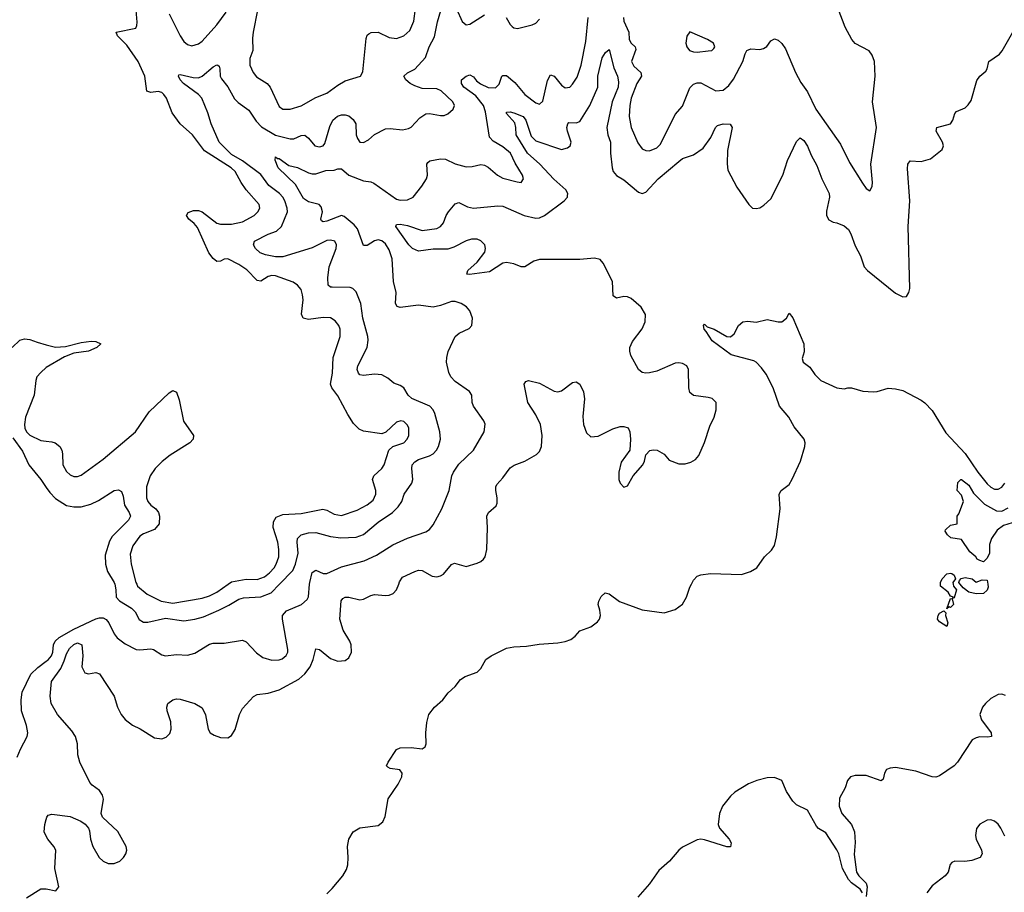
# Model space of a CAD drawing. Header units: inches. Extents: x 1771504 to 1971212, y 471788 to 643615.
# Tile 181 of 256: x 1829855 to 1835224, y 568320 to 573078. Entities that reach past the tile are written whole.
import ezdxf

# ---------------------------------------------------------------- set-up
doc = ezdxf.new("R2010")
doc.units = ezdxf.units.IN
doc.header["$MEASUREMENT"] = 0
for name, color, linetype in [('B8526', 7, 'Continuous'), ('B8527', 7, 'Continuous'), ('B8536', 7, 'Continuous'), ('B8537', 7, 'Continuous')]:
    doc.layers.add(name, color=color, linetype=linetype)

msp = doc.modelspace()

# ---------------------------------------------------------------- linework, layer by layer
at = {"layer": 'B8526', "color": 5}
for points, elevation in [([(1829842.3, 569057.7), (1829859, 569101), (1829896.2, 569170), (1829899.6, 569190), (1829893.3, 569230), (1829864.8, 569310), (1829864, 569370), (1829869.2, 569410.8), (1829915.9, 569510), (1829953.5, 569546.5), (1830000, 569580.8)], 440), ([(1830000, 568626.2), (1829988.3, 568650), (1829992.3, 568690), (1830000, 568716.4)], 420), ([(1829892, 568290), (1829970, 568339.5), (1829999.2, 568339.2), (1830000, 568339)], 420)]:
    msp.add_lwpolyline(points, dxfattribs=dict(at, elevation=elevation))
at = {"layer": 'B8527', "color": 5}
for points, elevation in [([(1829813.7, 571290), (1829856.4, 571330), (1829882.2, 571337.8), (1829910, 571334.5), (1829950, 571319), (1830000, 571305.9)], 480), ([(1830000, 571181.9), (1829998.8, 571181.2), (1829970, 571154.6), (1829949.6, 571130), (1829943.3, 571110), (1829933.5, 571030), (1829887, 570910), (1829880.6, 570870), (1829883.6, 570850), (1829892.3, 570830), (1829910, 570811.6), (1829970, 570783.9), (1830000, 570780.1)], 480), ([(1829818.6, 570798.6), (1829870, 570725.2), (1829905.6, 570650), (1829970.2, 570570), (1830000, 570527.1)], 460)]:
    msp.add_lwpolyline(points, dxfattribs=dict(at, elevation=elevation))
at = {"layer": 'B8536', "color": 5}
for points, elevation in [([(1830000, 568716.4), (1830004, 568730), (1830010, 568740.5), (1830030, 568746.7), (1830130, 568734.4), (1830188.8, 568708.8), (1830212.2, 568692.2), (1830230.3, 568670.3), (1830235.8, 568655.8), (1830241.3, 568610), (1830254.9, 568570), (1830288.4, 568510), (1830310, 568489.4), (1830337.7, 568477.7), (1830370, 568477.4), (1830400.8, 568490), (1830421, 568510), (1830433.4, 568530), (1830438.6, 568550), (1830435.3, 568570), (1830390, 568651.3), (1830306.6, 568730), (1830299.6, 568750), (1830312.7, 568827.3), (1830306.6, 568850), (1830290, 568875), (1830250, 568904.8), (1830238.6, 568918.6), (1830183.7, 569030), (1830171.6, 569070), (1830169.9, 569130), (1830159.9, 569170), (1830140, 569200), (1830061.2, 569290), (1830026, 569350), (1830022.1, 569390), (1830029.4, 569470), (1830079.5, 569540.5), (1830098.5, 569581.5), (1830110, 569619.6), (1830126.4, 569650), (1830150, 569671.9), (1830170, 569680.5), (1830193.5, 569670), (1830199.7, 569610), (1830194.4, 569550), (1830210, 569516), (1830230, 569510.7), (1830270, 569519.1), (1830290, 569510.6), (1830370.2, 569390), (1830389.4, 569330), (1830409.2, 569289.2), (1830430, 569261.5), (1830470, 569230.9), (1830512, 569212), (1830590, 569162), (1830630, 569156.9), (1830653.9, 569166.1), (1830673.7, 569186.3), (1830680.4, 569210), (1830679.8, 569250), (1830658.9, 569310), (1830656.9, 569330), (1830663.6, 569350), (1830690, 569370.4), (1830710, 569374.9), (1830730, 569373), (1830810, 569350.4), (1830850, 569325.5), (1830868.1, 569288.1), (1830882.4, 569210), (1830894, 569190), (1830916.1, 569176.1), (1830950, 569164.4), (1830990, 569162.6), (1831010, 569174.9), (1831030, 569207.7), (1831054.3, 569290), (1831070, 569323), (1831130, 569388), (1831150, 569398), (1831210, 569406.7), (1831270, 569423.9), (1831377.1, 569482.9), (1831410, 569511.1), (1831438.5, 569550), (1831456.3, 569590), (1831470, 569646.8), (1831490, 569643.7), (1831550, 569595), (1831590, 569580.1), (1831630, 569584.4), (1831650, 569599.1), (1831663.9, 569630), (1831662.4, 569670), (1831654.9, 569690), (1831618.1, 569750), (1831601.5, 569810), (1831607.7, 569910), (1831617.6, 569922.4), (1831630, 569928.9), (1831650, 569930.2), (1831710, 569915.5), (1831730, 569917.7), (1831770, 569939.1), (1831790, 569943.2), (1831850, 569938.3), (1831870, 569941.1), (1831890.8, 569949.2), (1831909.7, 569970), (1831921.7, 570000)], 420), ([(1830000, 569580.8), (1830010, 569588.1), (1830028.4, 569610), (1830035.1, 569630), (1830039.3, 569670), (1830048.7, 569690), (1830070.5, 569710), (1830150, 569755.3), (1830270, 569811.4), (1830290, 569817.1), (1830310, 569816.6), (1830327.2, 569807.2), (1830342.2, 569790), (1830370.9, 569730), (1830387.3, 569707.3), (1830430, 569675.4), (1830490, 569644.4), (1830510, 569641.3), (1830570, 569647.7), (1830584.7, 569644.7), (1830630, 569614.6), (1830650, 569610.2), (1830710, 569616.2), (1830770, 569613.2), (1830810, 569624.5), (1830890, 569673.6), (1830910, 569679.1), (1830970, 569678.3), (1831070, 569694), (1831090, 569684.9), (1831145.9, 569625.9), (1831181, 569601), (1831230, 569585.5), (1831270, 569587.1), (1831286.4, 569593.6), (1831308.4, 569611.6), (1831316.5, 569630), (1831316.9, 569643.1), (1831288.4, 569810), (1831288.9, 569830), (1831310, 569854.4), (1831391.4, 569888.6), (1831423.2, 569916.8), (1831430, 569931), (1831436.3, 570000)], 440), ([(1830373.3, 570000), (1830379.8, 569970), (1830380.9, 569930), (1830399.5, 569910), (1830465.4, 569870), (1830484.1, 569850), (1830507, 569807), (1830530, 569792.9), (1830553.4, 569793.4), (1830650, 569814.5), (1830750, 569800.8), (1830810, 569808.8), (1830857.2, 569822.8), (1830940.7, 569859.3), (1830994.7, 569885.3), (1831050, 569918.9), (1831075, 569925), (1831170, 569930.7), (1831227, 569953), (1831272.5, 570000)], 460), ([(1830493.1, 570000), (1830497.8, 569990), (1830550, 569946.3), (1830627.4, 569907.4), (1830690, 569895.7), (1830850, 569924.5), (1830890, 569936.9), (1830930, 569956.1), (1830991.4, 570000)], 480), ([(1831530, 568312.4), (1831559.3, 568340.7), (1831616.8, 568410), (1831636.3, 568443.7), (1831643.8, 568470), (1831646.8, 568510), (1831642, 568570), (1831649.8, 568610), (1831673.3, 568650), (1831710, 568671.2), (1831810, 568683.9), (1831835.5, 568704.5), (1831847.1, 568732.9), (1831863.7, 568830), (1831918.9, 568910), (1831939.5, 568950), (1831940.9, 568970), (1831927.2, 568987.2), (1831875.6, 568995.6), (1831862, 569002), (1831855.1, 569010), (1831864.2, 569030), (1831910, 569098), (1831930, 569108.4), (1831990.3, 569110.3), (1832050, 569103), (1832066.8, 569113.2), (1832071.2, 569130), (1832069.7, 569189.7), (1832074.8, 569245.2), (1832086, 569290), (1832117.6, 569330), (1832162, 569370), (1832191.5, 569408.5), (1832230, 569442.8), (1832259.1, 569480.9), (1832283.3, 569496.7), (1832350, 569520.7), (1832370, 569541), (1832397, 569590), (1832425.6, 569610), (1832510, 569651.7), (1832550, 569659.2), (1832618, 569662), (1832687.1, 569672.9), (1832790, 569680.4), (1832830, 569687), (1832861.2, 569698.8), (1832884, 569716), (1832910, 569745.7), (1832970, 569767.1), (1833005.9, 569794.1), (1833016.4, 569810), (1833021.4, 569830), (1833018.9, 569858.9), (1833009.8, 569890), (1833012.7, 569907.3), (1833026.3, 569933.7), (1833047.5, 569952.5), (1833070, 569947.3), (1833126, 569906), (1833250, 569859.7), (1833370, 569843.5), (1833430, 569862.4), (1833469.1, 569890.9), (1833491, 569929), (1833510, 569983.1), (1833518.5, 570000)], 380), ([(1834945.4, 570000), (1834946.8, 569990), (1834962.8, 569970), (1834950, 569926), (1834942, 569922), (1834946, 569930), (1834930, 569935.3), (1834916.9, 569956.9), (1834875.1, 569990), (1834875.7, 570000)], 360), ([(1835133.6, 570000), (1835136.3, 569983.7), (1835130, 569968), (1835110, 569949), (1835070, 569947), (1835030, 569957), (1834999.7, 569979.7), (1834982.2, 570000)], 360), ([(1835230, 569393.1), (1835210, 569399.6), (1835190, 569398), (1835150, 569376.4), (1835120.7, 569350), (1835104.7, 569330), (1835090.1, 569290), (1835099.7, 569259.7), (1835151.8, 569190), (1835154.4, 569170), (1835134.4, 569165.6), (1835090, 569167.7), (1835070, 569163.1), (1835049, 569151), (1834969.4, 569030), (1834950, 569009.9), (1834870, 568955.5), (1834850, 568947.7), (1834830, 568949.9), (1834741.4, 568981.4), (1834630, 569000.1), (1834602.3, 568997.7), (1834581.8, 568990), (1834570.9, 568970), (1834563.4, 568936.6), (1834551.9, 568928.1), (1834470, 568957), (1834410, 568957.4), (1834385.7, 568950), (1834369.1, 568930), (1834356.1, 568890), (1834325.8, 568834.2), (1834322.7, 568790), (1834338.4, 568750), (1834390.2, 568690), (1834406.9, 568650), (1834411.1, 568591.1), (1834405.7, 568525.7), (1834418.6, 568430), (1834431.3, 568410), (1834470.9, 568370), (1834476.8, 568350), (1834470, 568298)], 380), ([(1834450, 568317.2), (1834438.2, 568338.2), (1834390, 568372), (1834373.8, 568390), (1834342, 568450), (1834320.7, 568530), (1834311.1, 568551.1), (1834250, 568644.8), (1834210, 568668.7), (1834200.2, 568680.2), (1834150, 568767.3), (1834090, 568796.9), (1834070, 568816.2), (1834035.4, 568870), (1834010.6, 568930.6), (1833970, 568946.6), (1833930, 568944.9), (1833874.9, 568930), (1833828.4, 568911.6), (1833754, 568866), (1833730, 568844.2), (1833686.8, 568790), (1833670.2, 568750), (1833663.9, 568690), (1833670.3, 568670), (1833724.2, 568610), (1833734.9, 568590), (1833731.7, 568568.3), (1833710, 568567.3), (1833590, 568606.6), (1833570, 568609.7), (1833550, 568605.6), (1833470, 568566), (1833450, 568549.2), (1833399.1, 568490), (1833340.4, 568439.6), (1833290, 568366), (1833225.7, 568294.3)], 380), ([(1835226.9, 568626.9), (1835205.4, 568670), (1835190, 568691.6), (1835170, 568707.8), (1835150, 568715.1), (1835130, 568713.6), (1835090, 568692), (1835071.9, 568668.1), (1835066, 568630), (1835070.3, 568610), (1835098.9, 568550), (1835102.6, 568530), (1835092.4, 568510), (1835046.8, 568493.2), (1835008.6, 568488.6), (1834954, 568490), (1834936.8, 568483.2), (1834927.9, 568472.1), (1834918, 568430), (1834900.4, 568410), (1834830, 568356.4), (1834802, 568318)], 420), ([(1830000, 568339), (1830052.1, 568327.9), (1830069.3, 568350.7), (1830046.6, 568450), (1830051.5, 568550), (1830042, 568570), (1830008, 568610), (1830000, 568626.2)], 420)]:
    msp.add_lwpolyline(points, dxfattribs=dict(at, elevation=elevation))
at = {"layer": 'B8536', "color": 5, "elevation": 360}
for points in [[(1834930, 569873.2), (1834923.6, 569876.4), (1834910, 569866), (1834930, 569922), (1834939.6, 569919.6), (1834946.8, 569890)], [(1834910, 569769.3), (1834870, 569795.1), (1834859.6, 569810), (1834862.4, 569830), (1834870, 569842), (1834894.4, 569854.4), (1834904.7, 569844.7), (1834903, 569830), (1834915.5, 569790)]]:
    msp.add_lwpolyline(points, close=True, dxfattribs=at)
at = {"layer": 'B8537', "color": 5}
for points, elevation in [([(1831152.3, 573130), (1831127.8, 573010), (1831123.9, 572976.1), (1831125.6, 572910), (1831110, 572865.2), (1831109.4, 572830), (1831128.7, 572790), (1831146.6, 572766.6), (1831204.4, 572730), (1831220.6, 572710), (1831270, 572604.2), (1831290, 572589.3), (1831330, 572589.4), (1831390, 572607.1), (1831470, 572653.1), (1831530, 572676.3), (1831590, 572721.1), (1831630, 572743.8), (1831713.3, 572770), (1831726.8, 572793.2), (1831744.7, 572975.3), (1831750, 572992.4), (1831758.8, 573001.2), (1831771.8, 573008.2), (1831810, 573009.2), (1831870, 572981.1), (1831910, 572975.6), (1831950, 572989.1), (1831981.9, 573018.1), (1832004.8, 573070), (1832022, 573210)], 480), ([(1830991.4, 570000), (1831010, 570013.3), (1831090, 570026.9), (1831150, 570026.1), (1831190, 570040.6), (1831217.9, 570062.1), (1831242.1, 570090), (1831254.5, 570110), (1831268.2, 570150), (1831268.8, 570190), (1831262.8, 570230), (1831237.8, 570310), (1831239.5, 570340.5), (1831253.7, 570366.3), (1831290, 570379.8), (1831390, 570385.7), (1831508.9, 570408.9), (1831530, 570403), (1831570, 570381.1), (1831610, 570374.6), (1831696.2, 570403.8), (1831750, 570432.1), (1831781.7, 570458.3), (1831797.2, 570490), (1831797.9, 570510), (1831779.8, 570570), (1831785.6, 570590), (1831829.6, 570630.4), (1831843.1, 570650), (1831868.6, 570731.4), (1831889.8, 570750.2), (1831950, 570771.3), (1831968.7, 570790), (1831977.7, 570810), (1831976.8, 570850), (1831970, 570867.3), (1831950, 570886.2), (1831934, 570890), (1831910, 570884.1), (1831851.6, 570828.4), (1831830, 570820.3), (1831730, 570833.8), (1831706, 570846), (1831676.2, 570876.2), (1831644.4, 570924.4), (1831590, 571027.1), (1831557.1, 571070), (1831549.1, 571090), (1831561.5, 571150), (1831563.6, 571236.4), (1831602.4, 571350), (1831602.7, 571390), (1831596, 571410), (1831576, 571436), (1831550, 571451.3), (1831510, 571454.7), (1831430, 571442.8), (1831401.1, 571450), (1831391.4, 571471.4), (1831400.2, 571550), (1831398, 571578), (1831390, 571607), (1831370.8, 571630.8), (1831346.1, 571646.1), (1831250, 571681.7), (1831230, 571682.4), (1831210, 571676.8), (1831170, 571652.3), (1831150, 571655.4), (1831093.9, 571713.9), (1831050, 571743.6), (1830990, 571774.4), (1830970, 571772.9), (1830950, 571761), (1830930, 571758.5), (1830910, 571774.8), (1830887.2, 571807.2), (1830824.5, 571944.5), (1830806.7, 571966.7), (1830777.6, 571990), (1830764.4, 572010), (1830773.9, 572026.1), (1830802.9, 572037.1), (1830830, 572037.9), (1830850, 572030.1), (1830930, 571968.2), (1830950, 571962.4), (1831010, 571962), (1831070, 571975.5), (1831134.2, 572010), (1831154.6, 572030), (1831164.6, 572050), (1831161.4, 572070), (1831090.9, 572150), (1831063, 572190), (1831031, 572250), (1831007.8, 572270), (1830862.2, 572362.2), (1830796.7, 572450), (1830730.6, 572510), (1830686.9, 572570), (1830655.6, 572650), (1830642, 572670), (1830630, 572680.4), (1830610, 572685.8), (1830570, 572679.8), (1830548.5, 572688.5), (1830538.5, 572770), (1830501.3, 572850), (1830439, 572939), (1830388.3, 572990), (1830380.9, 573010), (1830488.2, 573031.8), (1830494.3, 573045.7), (1830495.3, 573064.7), (1830489.1, 573150.9)], 480), ([(1831272.5, 570000), (1831345.1, 570074.9), (1831359, 570110), (1831372.9, 570170), (1831368, 570230), (1831370.6, 570249.4), (1831389.7, 570270), (1831430, 570280.7), (1831470, 570282.2), (1831550, 570259.8), (1831606.4, 570253.6), (1831690, 570257.1), (1831730, 570271.5), (1831810, 570338.6), (1831888.5, 570391.5), (1831919.1, 570420.9), (1831938.2, 570450), (1831950.9, 570490), (1831994.1, 570550), (1831998.3, 570570), (1831992.9, 570630), (1831995.5, 570650), (1832010, 570666.9), (1832030, 570679.8), (1832090, 570699.2), (1832109.2, 570710.8), (1832127.4, 570730), (1832138.4, 570750), (1832149, 570790), (1832145.3, 570830), (1832119, 570930), (1832109.8, 570950), (1832091.1, 570970), (1831992.9, 571012.9), (1831974, 571030), (1831949.8, 571069.8), (1831930, 571082.4), (1831895.1, 571095.1), (1831863.1, 571123.1), (1831830, 571141.1), (1831790, 571145.4), (1831730, 571138.3), (1831710, 571142), (1831702.6, 571150), (1831694.8, 571170), (1831698.2, 571190), (1831749, 571290), (1831755.7, 571330), (1831753, 571350), (1831726.1, 571450), (1831714.6, 571530), (1831690, 571593.6), (1831672.3, 571612.3), (1831657.7, 571617.7), (1831558.7, 571618.7), (1831550, 571619.8), (1831537.4, 571630), (1831534.6, 571670), (1831542.7, 571730), (1831581.4, 571830), (1831583.5, 571850), (1831572.8, 571870), (1831550, 571875.7), (1831530, 571873.7), (1831450, 571834.5), (1831290, 571784.8), (1831250, 571783.9), (1831195.4, 571795.4), (1831165.8, 571805.8), (1831140.3, 571830), (1831129.7, 571850), (1831135.1, 571870), (1831210, 571908.3), (1831256.2, 571923.8), (1831282.3, 571950), (1831314.8, 572030), (1831314.1, 572050), (1831300.2, 572090), (1831290.6, 572110), (1831271.5, 572130), (1831213, 572173), (1831170, 572234.4), (1831070, 572307.4), (1831010, 572342.6), (1830943.2, 572410), (1830898.7, 572510), (1830881.5, 572570), (1830847.6, 572650), (1830829.8, 572670), (1830749, 572730), (1830730, 572749), (1830720.5, 572770), (1830723.1, 572776.9), (1830730, 572778.7), (1830801.6, 572761.6), (1830830, 572761.2), (1830850, 572770.1), (1830910, 572820.2), (1830930, 572831.4), (1830934.8, 572830), (1830943.4, 572823.4), (1830947.4, 572810), (1830949.2, 572770), (1830955.6, 572755.6), (1830990.7, 572710.7), (1831025.9, 572645.9), (1831046.1, 572626.1), (1831104.6, 572584.6), (1831145, 572525), (1831174.4, 572494.4), (1831250, 572448.1), (1831330, 572427.3), (1831350, 572428.7), (1831390, 572446.2), (1831410, 572447.7), (1831430, 572431.8), (1831465.3, 572390), (1831490, 572383.8), (1831510, 572389.2), (1831518.2, 572401.8), (1831545.5, 572494.5), (1831562.4, 572530), (1831587.9, 572552.1), (1831610, 572559.2), (1831630, 572559.7), (1831650, 572553.6), (1831674.1, 572534.1), (1831687.3, 572510), (1831690.2, 572450), (1831696.5, 572430), (1831710, 572410.4), (1831730, 572408.5), (1831757, 572423), (1831790, 572452.4), (1831850, 572482), (1831875.2, 572484.8), (1831942.5, 572477.5), (1831975.5, 572484.5), (1831990, 572492.4), (1832036.6, 572543.4), (1832070, 572563.6), (1832090, 572566.7), (1832150, 572554.4), (1832170, 572555.8), (1832190, 572564.9), (1832218.7, 572590), (1832226.6, 572610), (1832216.4, 572630), (1832152.8, 572690), (1832130, 572700.8), (1832050, 572703), (1832010, 572716.5), (1831983.8, 572730), (1831960.8, 572750), (1831949.7, 572770), (1831970, 572787.6), (1832010, 572807.2), (1832068.1, 572871.9), (1832088.7, 572930), (1832116.2, 572983.8), (1832133.7, 573066.3), (1832170, 573190.6)], 460), ([(1830670, 573110.4), (1830730, 572990.3), (1830750, 572959.6), (1830770, 572941.5), (1830794.7, 572934.7), (1830830, 572946.7), (1830850, 572961.3), (1830930.8, 573050), (1830981, 573119)], 480), ([(1831436.3, 570000), (1831437.3, 570010), (1831450, 570063.7), (1831470, 570077.3), (1831510, 570058.9), (1831530, 570057.8), (1831610, 570093.8), (1831733.3, 570126.7), (1831801.6, 570158.4), (1831890, 570214.7), (1831970, 570251.3), (1832070, 570286), (1832090, 570298.7), (1832110, 570323), (1832157.3, 570410), (1832197.7, 570510), (1832212.1, 570590), (1832220.3, 570610), (1832250, 570653.8), (1832329, 570731), (1832388.3, 570830), (1832392.6, 570872.6), (1832386, 570890), (1832329.7, 570970), (1832323, 570990), (1832319.7, 571030), (1832307.6, 571050), (1832230, 571105.8), (1832206.4, 571130), (1832194.9, 571154.9), (1832182.7, 571210), (1832183.9, 571236.1), (1832192.1, 571267.9), (1832229.4, 571350), (1832251.1, 571368.9), (1832306, 571394), (1832320.9, 571410), (1832324.2, 571450), (1832309.6, 571490), (1832291.6, 571511.6), (1832262, 571530), (1832230, 571541.5), (1832210, 571542), (1832150, 571519.8), (1832110, 571510.9), (1832030, 571521), (1831930, 571508.7), (1831914.3, 571514.3), (1831904.4, 571530), (1831907.3, 571590), (1831892.8, 571650), (1831886.9, 571773.1), (1831870, 571823.6), (1831850, 571855.1), (1831830, 571872.9), (1831810, 571877.2), (1831790, 571872.9), (1831750, 571845.7), (1831730, 571846), (1831697.1, 571937.1), (1831678.8, 571958.8), (1831624.8, 572004.8), (1831610, 572009.8), (1831530, 571979.5), (1831510, 571975.8), (1831501.6, 571981.6), (1831497.7, 571990), (1831506.3, 572030), (1831498.2, 572058.2), (1831487.8, 572070), (1831430, 572084.5), (1831403.2, 572103.2), (1831359.3, 572179.3), (1831264, 572270), (1831248.5, 572311.5), (1831249.7, 572330.3), (1831261.4, 572321.4), (1831270, 572321.7), (1831322.1, 572282.1), (1831370, 572271.8), (1831430, 572242.7), (1831450, 572237.4), (1831470, 572237.6), (1831524.8, 572255.2), (1831570, 572257), (1831590, 572264.8), (1831610, 572264.9), (1831650, 572229.5), (1831730, 572198.4), (1831770, 572193.6), (1831786, 572186), (1831910, 572099.5), (1831930, 572093.3), (1831970, 572094.8), (1831999.8, 572110), (1832048.4, 572170), (1832073.5, 572210), (1832079.2, 572230), (1832075.8, 572290), (1832080.8, 572299.2), (1832091.9, 572308.1), (1832150, 572319.3), (1832177.4, 572317.4), (1832230, 572292.7), (1832290, 572275.3), (1832323, 572277), (1832370, 572288.7), (1832390, 572284.2), (1832410, 572273.7), (1832460.3, 572230), (1832490, 572214), (1832567.2, 572192.8), (1832590, 572190.8), (1832602, 572210), (1832597.4, 572230), (1832556, 572296), (1832531.2, 572350), (1832490, 572384.5), (1832436, 572416), (1832417.7, 572437.7), (1832395.4, 572575.4), (1832383.9, 572610), (1832341.8, 572661.8), (1832277.8, 572710), (1832263.4, 572730), (1832263.5, 572750), (1832290, 572770.2), (1832310, 572777.4), (1832330, 572765.7), (1832345.2, 572745.2), (1832367.2, 572727.2), (1832410, 572708.8), (1832450, 572705.8), (1832470, 572725.7), (1832483.9, 572770), (1832490, 572774.2), (1832510, 572774), (1832554.6, 572734.6), (1832610.3, 572670), (1832670, 572623.6), (1832690, 572617.6), (1832707.1, 572632.9), (1832733.2, 572746.8), (1832750, 572777), (1832770, 572770.2), (1832810, 572721.3), (1832830, 572706.2), (1832854.7, 572710), (1832870, 572725.3), (1832894.8, 572765.2), (1832916.2, 572830), (1832941.5, 572958.5), (1832954.4, 573090)], 440), ([(1832237.7, 573137.7), (1832267, 573067), (1832290, 573050.3), (1832310, 573053.4), (1832390, 573103.7)], 460), ([(1832508.2, 573090), (1832530, 573050.7), (1832540.3, 573040.3), (1832550, 573033), (1832570, 573030.4), (1832650, 573050.4), (1832670, 573059.5), (1832690, 573080.4)], 460), ([(1833146.9, 573090), (1833148.8, 573070), (1833177.3, 573010), (1833178, 572970), (1833188.4, 572950), (1833211.3, 572930), (1833215.1, 572915.1), (1833191.6, 572850), (1833203.9, 572823.9), (1833242.4, 572790), (1833246, 572770), (1833220.2, 572730), (1833188.4, 572650), (1833181.6, 572610), (1833179.2, 572550), (1833189.2, 572490), (1833226.1, 572406.1), (1833250, 572374.4), (1833270, 572364.6), (1833290, 572362), (1833330, 572378.5), (1833350, 572398.9), (1833430, 572561.6), (1833470, 572606.4), (1833510, 572706.7), (1833530, 572726.5), (1833550, 572734.2), (1833570, 572733.2), (1833650, 572690.2), (1833690, 572693.8), (1833721.9, 572718.1), (1833746.8, 572753.2), (1833798, 572850), (1833810, 572890.8), (1833820.7, 572910), (1833841.5, 572918.5), (1833890, 572916), (1833910, 572920.4), (1833928.1, 572931.9), (1833950, 572962.8), (1833970, 572973.4), (1833990, 572966), (1834010, 572948.2), (1834030, 572919.3), (1834084.9, 572790), (1834115, 572735), (1834150, 572684.2), (1834196.6, 572590), (1834330, 572399.1), (1834378.9, 572298.9), (1834450, 572186), (1834470, 572158), (1834490, 572144), (1834493, 572147), (1834503.6, 572170), (1834506, 572190), (1834496.2, 572290), (1834527.1, 572490), (1834505.4, 572630), (1834519.8, 572770), (1834516.4, 572850), (1834504.1, 572884.1), (1834487.3, 572907.3), (1834410, 572948.4), (1834392.3, 572970), (1834356.6, 573036.6), (1834317.2, 573137.2)], 440), ([(1831921.7, 570000), (1831926.9, 570013.1), (1831942.5, 570037.5), (1832010, 570068.4), (1832030, 570075.9), (1832050, 570075), (1832104.6, 570044.6), (1832130, 570040.6), (1832150, 570045.2), (1832165.2, 570054.8), (1832210, 570107.7), (1832225.2, 570114.8), (1832290, 570095.8), (1832350, 570114.9), (1832370, 570123.8), (1832383.8, 570136.2), (1832393.3, 570150), (1832402.6, 570190), (1832405.1, 570310), (1832401.5, 570370), (1832411.5, 570390), (1832452.4, 570427.6), (1832458.3, 570441.7), (1832458.9, 570470), (1832451.1, 570510), (1832451.1, 570530), (1832457.2, 570542.8), (1832490, 570579.5), (1832530, 570634.9), (1832550.7, 570649.3), (1832610, 570671.3), (1832673.1, 570706.9), (1832690, 570723.8), (1832700.3, 570750), (1832703.4, 570810), (1832694.9, 570870), (1832670, 570923.5), (1832626.2, 570990), (1832606.6, 571090), (1832614.5, 571105.5), (1832630, 571110.4), (1832690, 571096.9), (1832770, 571053.1), (1832790, 571048.8), (1832810, 571054), (1832870, 571100.4), (1832890, 571103), (1832910, 571090.7), (1832928.8, 571048.8), (1832934, 571010), (1832926.4, 570913.6), (1832929.5, 570870), (1832945.2, 570825.2), (1832970, 570804.1), (1833010, 570807.7), (1833090, 570847.1), (1833130, 570860.3), (1833150, 570860.4), (1833172, 570852), (1833181.6, 570830), (1833186.4, 570790), (1833181.3, 570730), (1833135.3, 570664.7), (1833121.5, 570610), (1833122.6, 570570), (1833128.5, 570550), (1833150, 570528.2), (1833170, 570535.5), (1833200.4, 570590), (1833252.6, 570650), (1833262, 570670), (1833270, 570706), (1833291.6, 570728.4), (1833310, 570732.4), (1833331, 570730), (1833368.7, 570708.7), (1833396, 570676), (1833450, 570656.5), (1833483, 570657), (1833514.9, 570665.1), (1833539.7, 570680.3), (1833559.1, 570700.9), (1833590, 570773.4), (1833618.5, 570861.5), (1833641.1, 570910), (1833652.8, 570950), (1833652.6, 570990), (1833630, 571011.9), (1833610, 571018.4), (1833530, 571029), (1833510, 571045.1), (1833502.9, 571070), (1833501.5, 571170), (1833492.6, 571190), (1833470, 571203.5), (1833450, 571207.4), (1833430, 571205.1), (1833330, 571162), (1833290, 571151.9), (1833270, 571149.7), (1833250, 571154.8), (1833229.9, 571169.9), (1833187.3, 571247.3), (1833181.8, 571270), (1833182.9, 571290), (1833197.2, 571322.8), (1833250, 571391.8), (1833265.2, 571430), (1833267.4, 571470), (1833244.6, 571510), (1833190, 571556.8), (1833170, 571566.3), (1833150, 571567.9), (1833110, 571559.7), (1833091.9, 571571.9), (1833086.9, 571650), (1833037, 571750), (1833020.4, 571770), (1832990, 571776.9), (1832910, 571770.8), (1832690, 571769.9), (1832659.4, 571760.6), (1832610, 571730.6), (1832590, 571730.7), (1832550, 571747), (1832510, 571753.6), (1832490, 571750.6), (1832416.5, 571703.5), (1832307.6, 571687.6), (1832294, 571690), (1832298, 571710), (1832350, 571756.5), (1832390.6, 571810), (1832394.9, 571830), (1832390.6, 571850), (1832370, 571872.6), (1832350, 571880.6), (1832319.3, 571880.7), (1832290, 571872), (1832222.7, 571837.3), (1832190, 571826.6), (1832110, 571827), (1832030, 571816.3), (1831996.8, 571830), (1831976.8, 571850), (1831905.8, 571950), (1831910, 571960.5), (1831930, 571963.2), (1831970, 571955.3), (1832050, 571928.3), (1832130, 571938.7), (1832150.3, 571949.7), (1832166.3, 571970), (1832180.3, 572010), (1832192.9, 572030), (1832230, 572072.9), (1832250, 572081.6), (1832297.1, 572057.1), (1832330, 572050.1), (1832462.3, 572062.3), (1832490, 572060.9), (1832605.3, 572010), (1832670, 571995.5), (1832690, 571998), (1832717.4, 572010), (1832823.1, 572090), (1832841.5, 572110), (1832842.8, 572117.2), (1832843.7, 572130), (1832833.6, 572150), (1832767.4, 572207.4), (1832690.5, 572290), (1832624.6, 572350), (1832561.5, 572450), (1832561, 572490), (1832554.8, 572514.8), (1832510, 572566), (1832510, 572573.1), (1832530, 572575.2), (1832549.8, 572570.2), (1832600.2, 572550), (1832615.3, 572530), (1832643.5, 572443.5), (1832670, 572418), (1832810, 572370.2), (1832841.8, 572378.2), (1832856.3, 572390), (1832862.7, 572410), (1832843, 572470), (1832839.4, 572490), (1832844.2, 572510), (1832850, 572517.4), (1832890, 572515.6), (1832910, 572522.6), (1832963.2, 572610), (1833007.6, 572710), (1833008.2, 572770), (1833030.7, 572870), (1833050, 572898.2), (1833070, 572914.9), (1833094.4, 572814.4), (1833114.8, 572770), (1833119.4, 572739.4), (1833118.6, 572710), (1833086.5, 572630), (1833057.4, 572490), (1833061.3, 572450), (1833076.1, 572410), (1833076.3, 572350), (1833084.8, 572270), (1833090.5, 572250.5), (1833108.7, 572228.7), (1833150, 572205.4), (1833230, 572137.5), (1833250, 572129.3), (1833270, 572136.9), (1833336.1, 572210), (1833450, 572305.2), (1833470, 572320.3), (1833530, 572340.9), (1833582.3, 572377.7), (1833624.2, 572435.8), (1833649.8, 572490.2), (1833660, 572500), (1833690, 572510.2), (1833728.5, 572508.5), (1833739.5, 572490), (1833715.2, 572364.8), (1833711.9, 572291.9), (1833717, 572257), (1833765.3, 572165.3), (1833830, 572070.4), (1833850, 572050.6), (1833870, 572048.2), (1833890, 572052.7), (1833913.4, 572066.6), (1833950, 572100.5), (1834016.8, 572230), (1834041.1, 572310), (1834090, 572414.4), (1834110, 572434), (1834130, 572419.6), (1834150, 572387.7), (1834170, 572338.9), (1834202.3, 572282.3), (1834229.4, 572210), (1834268.6, 572130), (1834270.2, 572109.8), (1834253.4, 572033.4), (1834254.4, 572010), (1834266.3, 571986.3), (1834290, 571973), (1834310, 571970.4), (1834350, 571954.6), (1834373.8, 571933.8), (1834386.9, 571910), (1834410, 571844), (1834439.5, 571790), (1834460.4, 571730), (1834477.1, 571710), (1834630, 571587.1), (1834670, 571566.7), (1834690.7, 571569.3), (1834703.5, 571590), (1834708, 571612), (1834699.3, 571950), (1834708.7, 572090), (1834695.1, 572264.9), (1834698, 572290), (1834710, 572308), (1834770, 572304.4), (1834821.3, 572318.7), (1834885.2, 572370), (1834892.3, 572390), (1834887.6, 572410), (1834851.8, 572470), (1834856, 572490), (1834929.8, 572510.2), (1834943.1, 572530), (1834954.2, 572565.8), (1834962.6, 572577.4), (1835010, 572597.1), (1835027.2, 572612.8), (1835042.6, 572637.4), (1835073.9, 572746.1), (1835089.6, 572770), (1835122.3, 572797.7), (1835129.8, 572810.2), (1835140.3, 572850), (1835197.4, 572890), (1835212.4, 572907.6), (1835284.3, 573035.7)], 420), ([(1833518.5, 570000), (1833530, 570022.6), (1833550, 570043.6), (1833569.2, 570050.8), (1833621.3, 570058.7), (1833790, 570052.7), (1833839.7, 570070), (1833875.1, 570090), (1833915.6, 570150), (1833954.1, 570185.9), (1833970, 570210.8), (1833982.4, 570257.6), (1834002, 570410), (1833996.9, 570490), (1834007.8, 570510), (1834050, 570544.4), (1834066.9, 570573.1), (1834111.8, 570670), (1834136.1, 570750), (1834138.1, 570770), (1834131.9, 570790), (1834078.2, 570858.2), (1834048.3, 570910), (1833998.1, 570970), (1833964.4, 571070), (1833925, 571145), (1833899.7, 571179.7), (1833871.1, 571211.1), (1833857.8, 571217.8), (1833734.7, 571250), (1833630, 571327.4), (1833598.4, 571378.4), (1833586.6, 571390), (1833583, 571410), (1833590, 571418.4), (1833603.9, 571403.9), (1833641, 571390), (1833710, 571350.8), (1833730, 571348), (1833750, 571364.7), (1833775.3, 571410), (1833798, 571430), (1833825.4, 571434.6), (1833870, 571427.9), (1833930, 571442.6), (1833990, 571430.2), (1834010, 571430.2), (1834035.8, 571450), (1834050, 571477.3), (1834070, 571452.2), (1834131.3, 571311.3), (1834133.4, 571266.6), (1834122.4, 571230), (1834126.7, 571210), (1834163.8, 571183.8), (1834190, 571144), (1834224, 571110), (1834310, 571070.8), (1834350, 571064.7), (1834370, 571071.3), (1834390, 571071), (1834452, 571052), (1834510, 571048.8), (1834530, 571050.3), (1834590, 571068.9), (1834630, 571065.2), (1834670, 571055.6), (1834770, 571002.5), (1834790, 570988.6), (1834830, 570947.1), (1834905.4, 570825.4), (1835010, 570713.4), (1835078.8, 570610), (1835130, 570547.1), (1835150, 570528.9), (1835170, 570518.8), (1835190, 570518), (1835210, 570529.4), (1835226.8, 570550)], 380), ([(1830000, 571305.9), (1830050, 571292.8), (1830104.7, 571295.3), (1830190, 571316.9), (1830244.7, 571324.7), (1830270, 571322.4), (1830297.3, 571310), (1830276.3, 571290), (1830230, 571271.3), (1830150, 571259.8), (1830099.7, 571240.3), (1830000, 571181.9)], 480), ([(1830000, 570780.1), (1830030, 570776.3), (1830048.4, 570770), (1830073.6, 570750), (1830084.2, 570730), (1830088.4, 570710), (1830090.8, 570650), (1830110, 570613.6), (1830130, 570595.8), (1830150, 570587.9), (1830170, 570587.9), (1830190, 570594), (1830310, 570681.5), (1830487, 570830), (1830561.1, 570938.9), (1830670, 571043.6), (1830690, 571056), (1830710, 571046.4), (1830724.7, 571004.7), (1830749.1, 570889.1), (1830803.1, 570810), (1830801.5, 570790), (1830782.3, 570770), (1830676.5, 570703.5), (1830631.5, 570668.5), (1830594.4, 570630), (1830566.8, 570590), (1830547.2, 570530), (1830546.8, 570470), (1830554.2, 570450), (1830571.1, 570430), (1830597.1, 570410), (1830612.1, 570390), (1830618.3, 570370), (1830615.1, 570330), (1830590, 570298.6), (1830530, 570275.2), (1830510, 570261.1), (1830471.4, 570208.6), (1830456.9, 570163.1), (1830462.9, 570110), (1830488.9, 570008.9), (1830493.1, 570000)], 480), ([(1835266.1, 570333.9), (1835220, 570320), (1835184.6, 570295.4), (1835154, 570250), (1835143.8, 570216.2), (1835142.3, 570170), (1835130, 570142.7), (1835110, 570122), (1835090, 570128.7), (1835076, 570136), (1835068, 570150), (1835036, 570176), (1834990, 570244), (1834932.5, 570252.5), (1834914, 570270), (1834902, 570290), (1834903.1, 570296.9), (1834930, 570322), (1834966, 570330), (1834966, 570370), (1834976.4, 570383.6), (1835002, 570450), (1834990, 570486), (1834966, 570510), (1834970, 570554), (1834986, 570570), (1834991, 570570), (1835030, 570539.3), (1835056.5, 570496.5), (1835116.2, 570436.2), (1835180.8, 570400.8), (1835210, 570398.9), (1835244, 570416)], 360), ([(1830000, 570527.1), (1830019.3, 570499.3), (1830050, 570467.2), (1830110, 570428.9), (1830150, 570421.2), (1830190, 570422), (1830243.7, 570436.3), (1830284.3, 570455.7), (1830370, 570510.8), (1830394.5, 570514.5), (1830410, 570505.7), (1830420.3, 570480.3), (1830427.6, 570430), (1830452.7, 570390), (1830459.7, 570370), (1830448.5, 570350), (1830359.3, 570260.7), (1830344.5, 570235.5), (1830321.5, 570158.5), (1830323.5, 570110), (1830334.5, 570070), (1830371.1, 570010), (1830373.3, 570000)], 460), ([(1834875.7, 570000), (1834876.2, 570010), (1834884.5, 570030), (1834910, 570056.3), (1834930, 570060.5), (1834937.6, 570057.6), (1834951, 570050), (1834958, 570030), (1834944, 570010), (1834945.4, 570000)], 360), ([(1834982.2, 570000), (1834981.2, 570001.2), (1834976, 570010), (1834979, 570021), (1834989.3, 570030.7), (1835010, 570036.4), (1835048.5, 570028.5), (1835070, 570011), (1835103.6, 570023.6), (1835130, 570022), (1835133.6, 570000)], 360)]:
    msp.add_lwpolyline(points, dxfattribs=dict(at, elevation=elevation))
at = {"layer": 'B8537', "color": 5, "elevation": 460}
msp.add_lwpolyline([(1833508.5, 573011.5), (1833492.9, 572987.1), (1833487.9, 572950), (1833492.9, 572930), (1833507.2, 572910), (1833530, 572901.6), (1833550, 572900.6), (1833610, 572907.3), (1833629.7, 572910.3), (1833639.8, 572920.2), (1833646, 572930), (1833638, 572950), (1833605.1, 572970)], close=True, dxfattribs=at)

doc.saveas('drawing.dxf')
